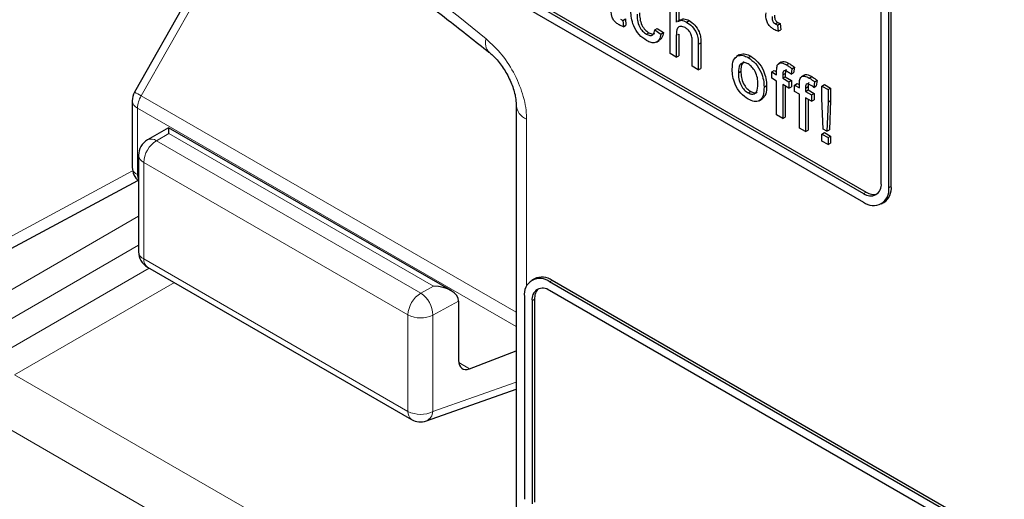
# Paper-space layout 'Blatt2' of a CAD drawing. Header units: millimetres. Extents: x 5 to 418, y 2 to 292.
# Tile 12 of 54: x 108.67 to 117.91, y 178.07 to 182.58. Entities that reach past the tile are written whole.
import ezdxf

# ---------------------------------------------------------------- set-up
doc = ezdxf.new("R2010")
doc.units = ezdxf.units.MM

psp = doc.layouts.new('Blatt2')

# ---------------------------------------------------------------- linework, layer by layer
at = {"color": 7, "linetype": 'Continuous', "lineweight": 25}
for p, q in [((104.8062, 187.6669), (116.5913, 180.8635)), ((107.8232, 186.0069), (116.5913, 180.9451)), ((107.8467, 186.0205), (116.6149, 180.9587)), ((116.827, 180.9996), (116.827, 184.8101)), ((116.8506, 181.0132), (116.8506, 184.8237)), ((110.8411, 183.8307), (109.7501, 181.8963)), ((116.7563, 181.0404), (116.7563, 183.5447)), ((114.776, 182.259), (114.776, 182.7761)), ((114.857, 182.7566), (114.857, 182.5697)), ((114.8334, 182.743), (114.8334, 182.5541)), ((114.3316, 182.5702), (114.3552, 182.5838)), ((114.3316, 182.5702), (114.3374, 182.5113)), ((114.3552, 182.5838), (114.3609, 182.5249)), ((114.8695, 182.5769), (114.843, 182.5616)), ((114.9294, 182.555), (114.953, 182.5686)), ((114.3374, 182.5113), (114.3609, 182.5249)), ((114.6313, 182.4817), (114.6549, 182.4953)), ((114.6313, 182.4817), (114.6887, 182.442)), ((114.6549, 182.4953), (114.7123, 182.4556)), ((115.7617, 182.5386), (115.7853, 182.5522)), ((115.7842, 182.5273), (115.8078, 182.5409)), ((115.7842, 182.5273), (115.79, 182.4683)), ((115.79, 182.4683), (115.8135, 182.4819)), ((115.8078, 182.5409), (115.8135, 182.4819)), ((114.5524, 182.4411), (114.576, 182.4547)), ((114.6464, 182.3669), (114.6729, 182.3822)), ((114.6887, 182.442), (114.7123, 182.4556)), ((114.8334, 182.4286), (114.8334, 182.2258)), ((114.857, 182.4422), (114.857, 182.2394)), ((114.9827, 182.1397), (114.9827, 182.3745)), ((115.0401, 182.3448), (115.0401, 182.1065)), ((115.0637, 182.3584), (115.0637, 182.1201)), ((114.8334, 182.2258), (114.776, 182.259)), ((114.8334, 182.2258), (114.857, 182.2394)), ((115.4242, 182.2474), (115.3977, 182.2321)), ((115.4074, 182.2375), (115.431, 182.2511)), ((115.5077, 182.2211), (115.5312, 182.2348)), ((115.0401, 182.1065), (114.9827, 182.1397)), ((115.0401, 182.1065), (115.0637, 182.1201)), ((115.8188, 182.1794), (115.7923, 182.1641)), ((115.8672, 182.1528), (115.8908, 182.1664)), ((115.9181, 182.1169), (115.9099, 182.0652)), ((115.9181, 182.1169), (115.9416, 182.1305)), ((115.9416, 182.1305), (115.9335, 182.0788)), ((115.4156, 182.0789), (115.4392, 182.0925)), ((115.729, 182.0867), (115.7526, 182.1003)), ((115.729, 182.027), (115.729, 182.0867)), ((115.729, 182.0867), (115.775, 182.0602)), ((115.775, 182.0005), (115.729, 182.027)), ((115.7526, 182.1003), (115.775, 182.0874)), ((115.775, 182.0602), (115.775, 182.0986)), ((115.8324, 182.0591), (115.856, 182.0727)), ((115.8324, 182.0591), (115.8324, 182.0271)), ((115.8324, 182.0271), (115.856, 182.0407)), ((115.8324, 182.0271), (115.8898, 181.9939)), ((115.856, 182.0727), (115.856, 182.0407)), ((115.856, 182.0407), (115.9134, 182.0075)), ((115.9099, 182.0652), (115.9335, 182.0788)), ((116.0324, 182.0561), (116.0059, 182.0408)), ((116.0808, 182.0295), (116.1044, 182.0431)), ((115.6568, 181.9448), (115.6803, 181.9584)), ((115.775, 181.6823), (115.775, 182.0005)), ((115.8898, 181.9342), (115.8324, 181.9674)), ((115.8324, 181.9674), (115.8324, 181.6491)), ((115.856, 181.9538), (115.856, 181.6627)), ((115.8898, 181.9939), (115.9134, 182.0075)), ((115.8898, 181.9939), (115.8898, 181.9342)), ((115.8898, 181.9342), (115.9134, 181.9478)), ((115.9134, 182.0075), (115.9134, 181.9478)), ((115.9426, 181.9634), (115.9662, 181.977)), ((115.9426, 181.9037), (115.9426, 181.9634)), ((115.9426, 181.9634), (115.9886, 181.9369)), ((115.9662, 181.977), (115.9886, 181.9641)), ((115.9886, 181.9369), (115.9886, 181.9753)), ((116.046, 181.9358), (116.0695, 181.9494)), ((116.046, 181.9358), (116.046, 181.9038)), ((116.0695, 181.9494), (116.0695, 181.9174)), ((116.1316, 181.9936), (116.1235, 181.9419)), ((116.1235, 181.9419), (116.1471, 181.9555)), ((116.1316, 181.9936), (116.1552, 182.0072)), ((116.1552, 182.0072), (116.1471, 181.9555)), ((116.1999, 181.9541), (116.2235, 181.9677)), ((116.1999, 181.8369), (116.1999, 181.9541)), ((116.1999, 181.9541), (116.2573, 181.921)), ((116.2235, 181.9677), (116.2809, 181.9346)), ((116.2573, 181.921), (116.2809, 181.9346)), ((116.2573, 181.921), (116.2573, 181.8037)), ((116.2809, 181.9346), (116.2809, 181.8173)), ((115.5077, 181.8896), (115.5312, 181.9033)), ((115.6112, 181.8155), (115.6377, 181.8308)), ((115.9886, 181.8772), (115.9426, 181.9037)), ((115.9886, 181.559), (115.9886, 181.8772)), ((116.046, 181.9038), (116.0695, 181.9174)), ((116.046, 181.9038), (116.1034, 181.8706)), ((116.1034, 181.8109), (116.046, 181.8441)), ((116.046, 181.8441), (116.046, 181.5258)), ((116.0695, 181.9174), (116.127, 181.8842)), ((116.0695, 181.8305), (116.0695, 181.5395)), ((116.1034, 181.8706), (116.127, 181.8842)), ((116.1034, 181.8706), (116.1034, 181.8109)), ((116.127, 181.8842), (116.127, 181.8245)), ((116.2114, 181.5497), (116.1999, 181.8369)), ((109.7286, 181.8145), (109.7286, 181.1904)), ((113.3312, 181.779), (113.3312, 177.4991)), ((116.1034, 181.8109), (116.127, 181.8245)), ((116.2573, 181.8037), (116.2458, 181.5298)), ((116.2573, 181.8037), (116.2809, 181.8173)), ((116.2809, 181.8173), (116.2694, 181.5434)), ((115.8324, 181.6491), (115.775, 181.6823)), ((115.8324, 181.6491), (115.856, 181.6627)), ((110.07, 181.5631), (109.8709, 181.4482)), ((112.7197, 180.0335), (110.07, 181.5631)), ((116.046, 181.5258), (115.9886, 181.559)), ((116.2458, 181.5298), (116.2114, 181.5497)), ((116.046, 181.5258), (116.0695, 181.5395)), ((116.1999, 181.5033), (116.2235, 181.5169)), ((116.1999, 181.5033), (116.2573, 181.4701)), ((116.1999, 181.437), (116.1999, 181.5033)), ((116.2235, 181.5169), (116.2809, 181.4837)), ((116.2458, 181.5298), (116.2694, 181.5434)), ((116.2573, 181.4701), (116.2809, 181.4837)), ((116.2573, 181.4701), (116.2573, 181.4038)), ((116.2809, 181.4837), (116.2809, 181.4174)), ((116.2573, 181.4038), (116.1999, 181.437)), ((116.2573, 181.4038), (116.2809, 181.4174)), ((109.7876, 181.3038), (109.7876, 180.3985)), ((108.4094, 180.3304), (109.7818, 181.0683)), ((116.7579, 180.847), (116.7815, 180.8606)), ((109.8709, 180.2542), (112.3499, 178.8231)), ((113.5019, 180.1448), (113.4784, 180.1312)), ((117.8876, 177.6655), (113.645, 180.1147)), ((117.9112, 177.6791), (113.6686, 180.1283)), ((113.4093, 179.9786), (113.4093, 178.0733)), ((117.8876, 177.5838), (113.645, 180.0331)), ((112.7909, 179.9336), (112.7909, 179.3775)), ((113.48, 179.9378), (113.48, 178.0325)), ((113.5036, 179.9514), (113.5036, 178.0461)), ((112.8929, 179.2998), (113.3312, 179.4692)), ((112.4885, 178.8102), (113.3312, 179.1066))]:
    psp.add_line(p, q, dxfattribs=at)
at = {"color": 7, "linetype": 'Continuous', "lineweight": 18}
for p, q in [((110.9029, 183.7969), (109.812, 181.8626)), ((114.8334, 182.4286), (114.857, 182.4422)), ((115.0401, 182.3448), (115.0637, 182.3584)), ((109.812, 181.8626), (113.3312, 179.831)), ((109.7774, 181.7464), (113.3312, 179.6949)), ((109.7774, 181.7464), (109.7774, 181.1223)), ((113.4288, 181.643), (113.4288, 180.0757)), ((110.0721, 181.5079), (109.9563, 181.4411)), ((112.5551, 180.0745), (110.0721, 181.5079)), ((109.9563, 181.4411), (112.4352, 180.01)), ((112.3153, 179.8047), (109.8364, 181.2358)), ((109.8364, 181.2358), (109.8364, 180.3305)), ((108.4831, 180.4856), (109.732, 181.1571)), ((109.7774, 181.1223), (109.7876, 181.1165)), ((116.827, 180.9996), (116.8506, 181.0132)), ((116.5913, 180.9451), (116.6149, 180.9587)), ((108.3884, 179.9234), (109.7876, 180.7311)), ((109.7876, 180.459), (108.5063, 179.7193)), ((109.8364, 180.3305), (112.3153, 178.8994)), ((108.5063, 179.4471), (109.8876, 180.2445)), ((110.1233, 180.1085), (108.6241, 179.243)), ((112.4352, 180.01), (112.5551, 180.0745)), ((113.645, 180.1147), (113.6686, 180.1283)), ((112.7909, 179.9336), (112.549, 179.8036)), ((113.48, 179.9378), (113.5036, 179.9514)), ((112.3153, 178.8994), (112.3153, 179.8047)), ((112.549, 179.8036), (112.549, 178.8982)), ((112.7922, 179.358), (112.8929, 179.2998)), ((108.6241, 179.243), (113.2837, 176.5531)), ((112.549, 178.8982), (113.3312, 179.1734)), ((113.0521, 176.1473), (108.3925, 178.8372))]:
    psp.add_line(p, q, dxfattribs=at)
for centre, radius, start, end in [((102.8644, 170.1277), 15.9449, 50.30384, 69.70154), ((113.1634, 182.3566), 0.1214, 160.86764, 224.06236), ((109.0298, 180.5032), 1.5683, 60.08647, 62.66034), ((110.0178, 181.7382), 0.2405, 148.85627, 178.0435), ((109.8085, 181.8202), 0.0801, 184.12934, 247.1908), ((113.4906, 181.7903), 0.1597, 183.60063, 247.24343), ((109.9074, 181.3695), 0.0867, 55.64761, 114.86553), ((110.0916, 181.2244), 0.2554, 121.9772, 177.4454), ((109.8695, 181.3111), 0.0823, 185.07867, 246.24147), ((109.8085, 181.1961), 0.0801, 184.12934, 247.1908), ((109.8842, 181.1185), 0.1068, 177.95943, 205.21331), ((109.8695, 180.4058), 0.0823, 185.07867, 246.24147), ((109.9198, 180.3222), 0.0838, 174.35552, 234.3323), ((112.5705, 179.7934), 0.2554, 121.9772, 177.4454), ((112.2929, 179.7971), 0.2561, 1.44711, 56.24363), ((112.4333, 180.0329), 0.2568, 242.65648, 296.76622), ((112.3987, 178.8912), 0.0838, 174.35552, 234.3323), ((112.4333, 179.1275), 0.2568, 242.65648, 296.76622), ((112.4459, 178.9043), 0.1033, 294.37827, 356.63727)]:
    psp.add_arc(centre, radius, start, end, dxfattribs=at)
at = {"color": 7, "linetype": 'Continuous', "lineweight": 25}
for centre, radius, start, end in [((109.8953, 181.8145), 0.1667, 150.57737, 180), ((109.9542, 181.3038), 0.1667, 119.99717, 180), ((109.8953, 181.1904), 0.1667, 180, 229.72578), ((116.6557, 181.0241), 0.1019, 230.79671, 9.21404), ((116.6833, 180.9763), 0.1456, 230.79671, 9.21404), ((116.6872, 180.9952), 0.1643, 305.01333, 6.29885), ((116.6852, 181.0598), 0.1231, 235.14354, 285.99325), ((109.9542, 180.3985), 0.1667, 180, 240.00269), ((113.553, 180.0019), 0.1456, 50.79671, 189.21404), ((113.5709, 179.992), 0.1677, 54.38242, 114.30712), ((113.5806, 179.9541), 0.1019, 50.79671, 189.21404), ((113.6263, 179.9618), 0.1231, 134.00445, 184.8598), ((112.4332, 178.9674), 0.1667, 240.00269, 289.37982)]:
    psp.add_arc(centre, radius, start, end, dxfattribs=at)
for centre, major_axis, ratio, start_param, end_param in [((110.07, 181.3707), (0, 0.1924), 0.015248, 5.50652, 6.274383), ((112.5531, 179.9372), (0.2378, -0.0036), 0.577293, 0.017527, 1.570871), ((112.673, 180.0017), (-0.0834, 0.1444), 0.577206, 3.92692, 3.944678), ((112.9108, 179.4443), (0.0855, 0.1431), 0.587369, 2.36515, 3.78643)]:
    psp.add_ellipse(centre, major_axis=major_axis, ratio=ratio, start_param=start_param, end_param=end_param, dxfattribs=at)
for points, knots in [([(108.5216, 184.9038), (108.6801, 184.846), (109.1412, 184.678), (109.9159, 184.3304), (110.8435, 183.8335), (111.7726, 183.249), (112.5172, 182.7156), (112.9489, 182.3731), (113.0754, 182.2728)], [0, 0, 0, 0, 0.106109, 0.308603, 0.511101, 0.713584, 0.916095, 1, 1, 1, 1]), ([(114.2969, 182.5289), (114.2879, 182.5345), (114.2699, 182.5457), (114.244, 182.5727), (114.2192, 182.6249), (114.2212, 182.66), (114.2225, 182.6847)], [0, 0, 0, 0, 0.187433, 0.373821, 0.559462, 1, 1, 1, 1]), ([(114.5544, 182.3803), (114.5306, 182.3969), (114.4831, 182.4301), (114.4322, 182.5146), (114.41, 182.5935), (114.4083, 182.6373), (114.4074, 182.6593)], [0, 0, 0, 0, 0.279595, 0.558341, 0.778834, 1, 1, 1, 1]), ([(114.3091, 182.5816), (114.3133, 182.5793), (114.3208, 182.5752), (114.3283, 182.5717), (114.3316, 182.5702)], [0, 0, 0, 0, 0.559965, 1, 1, 1, 1]), ([(114.4648, 182.6279), (114.4654, 182.6096), (114.4665, 182.5732), (114.4828, 182.5158), (114.5156, 182.4667), (114.5401, 182.4497), (114.5524, 182.4411)], [0, 0, 0, 0, 0.281276, 0.560536, 0.78011, 1, 1, 1, 1]), ([(114.4884, 182.6415), (114.489, 182.6232), (114.4901, 182.5868), (114.5064, 182.5294), (114.5392, 182.4803), (114.5637, 182.4633), (114.576, 182.4547)], [0, 0, 0, 0, 0.281276, 0.560536, 0.78011, 1, 1, 1, 1]), ([(114.8479, 182.5593), (114.8585, 182.5654), (114.8809, 182.5783), (114.9126, 182.563), (114.9294, 182.555)], [0, 0, 0, 0, 0.4701832, 1, 1, 1, 1]), ([(114.8715, 182.5729), (114.882, 182.579), (114.9044, 182.5919), (114.9362, 182.5767), (114.953, 182.5686)], [0, 0, 0, 0, 0.4701832, 1, 1, 1, 1]), ([(114.953, 182.5686), (114.9711, 182.5563), (115.0073, 182.5319), (115.0498, 182.4684), (115.0627, 182.408), (115.0634, 182.375), (115.0637, 182.3584)], [0, 0, 0, 0, 0.280318, 0.55834, 0.778554, 1, 1, 1, 1]), ([(115.7495, 182.486), (115.7405, 182.4916), (115.7225, 182.5027), (115.6966, 182.5297), (115.6718, 182.5819), (115.6738, 182.617), (115.6751, 182.6417)], [0, 0, 0, 0, 0.187433, 0.373821, 0.559462, 1, 1, 1, 1]), ([(115.7325, 182.6062), (115.7318, 182.5942), (115.7309, 182.5791), (115.7398, 182.5589), (115.7485, 182.5468), (115.7564, 182.5419), (115.7617, 182.5386)], [0, 0, 0, 0, 0.499596, 0.625239, 0.750354, 1, 1, 1, 1]), ([(115.7561, 182.6198), (115.7554, 182.6078), (115.7545, 182.5927), (115.7634, 182.5725), (115.7721, 182.5605), (115.78, 182.5555), (115.7853, 182.5522)], [0, 0, 0, 0, 0.499596, 0.625239, 0.750354, 1, 1, 1, 1]), ([(114.3374, 182.5113), (114.3299, 182.5139), (114.3165, 182.5185), (114.3029, 182.5257), (114.2969, 182.5289)], [0, 0, 0, 0, 0.5600783, 1, 1, 1, 1]), ([(114.5524, 182.4411), (114.5636, 182.4359), (114.586, 182.4254), (114.6203, 182.4347), (114.6271, 182.4639), (114.6313, 182.4817)], [0, 0, 0, 0, 0.280899, 0.560906, 1, 1, 1, 1]), ([(114.9165, 182.5027), (114.9023, 182.5086), (114.8738, 182.5203), (114.835, 182.4978), (114.834, 182.4549), (114.8334, 182.4286)], [0, 0, 0, 0, 0.2802055, 0.5593196, 1, 1, 1, 1]), ([(114.9827, 182.3745), (114.9823, 182.3874), (114.9815, 182.413), (114.9675, 182.4542), (114.9423, 182.4859), (114.9251, 182.4971), (114.9165, 182.5027)], [0, 0, 0, 0, 0.281222, 0.559777, 0.779378, 1, 1, 1, 1]), ([(114.9294, 182.555), (114.9476, 182.5427), (114.9837, 182.5183), (115.0262, 182.4548), (115.0391, 182.3944), (115.0398, 182.3614), (115.0401, 182.3448)], [0, 0, 0, 0, 0.280318, 0.55834, 0.778554, 1, 1, 1, 1]), ([(115.79, 182.4683), (115.7825, 182.4709), (115.7691, 182.4755), (115.7555, 182.4828), (115.7495, 182.486)], [0, 0, 0, 0, 0.5600783, 1, 1, 1, 1]), ([(115.7617, 182.5386), (115.7659, 182.5363), (115.7734, 182.5322), (115.7809, 182.5288), (115.7842, 182.5273)], [0, 0, 0, 0, 0.559965, 1, 1, 1, 1]), ([(115.7853, 182.5522), (115.7895, 182.5499), (115.797, 182.5458), (115.8045, 182.5424), (115.8078, 182.5409)], [0, 0, 0, 0, 0.559965, 1, 1, 1, 1]), ([(114.6887, 182.442), (114.6845, 182.4234), (114.6761, 182.3864), (114.6411, 182.3601), (114.5981, 182.3587), (114.569, 182.3731), (114.5544, 182.3803)], [0, 0, 0, 0, 0.280202, 0.55951, 0.779586, 1, 1, 1, 1]), ([(114.576, 182.4547), (114.5875, 182.449), (114.6084, 182.4386), (114.624, 182.4457), (114.631, 182.449)], [0, 0, 0, 0, 0.548596, 1, 1, 1, 1]), ([(114.7123, 182.4556), (114.7086, 182.4362), (114.7023, 182.4037), (114.68, 182.3907), (114.6709, 182.3854)], [0, 0, 0, 0, 0.593899, 1, 1, 1, 1]), ([(113.0756, 182.2716), (113.0788, 182.2693), (113.1048, 182.2508), (113.1643, 182.188), (113.2386, 182.083), (113.2972, 181.9607), (113.3278, 181.8493), (113.3297, 181.8006), (113.3305, 181.78)], [0, 0, 0, 0, 0.027249, 0.217947, 0.420667, 0.632806, 0.844533, 1, 1, 1, 1]), ([(115.3582, 182.1118), (115.3595, 182.1436), (115.3618, 182.2001), (115.3935, 182.2261), (115.4074, 182.2375)], [0, 0, 0, 0, 0.560963, 1, 1, 1, 1]), ([(115.4074, 182.2375), (115.4244, 182.2413), (115.4548, 182.2481), (115.4915, 182.2294), (115.5077, 182.2211)], [0, 0, 0, 0, 0.559033, 1, 1, 1, 1]), ([(115.431, 182.2511), (115.448, 182.2549), (115.4784, 182.2617), (115.515, 182.243), (115.5312, 182.2348)], [0, 0, 0, 0, 0.559033, 1, 1, 1, 1]), ([(115.5077, 182.2211), (115.5312, 182.2046), (115.5782, 182.1715), (115.6294, 182.0889), (115.6538, 182.0103), (115.6558, 181.9666), (115.6568, 181.9448)], [0, 0, 0, 0, 0.279556, 0.5586, 0.778991, 1, 1, 1, 1]), ([(115.5312, 182.2348), (115.5548, 182.2182), (115.6018, 182.1851), (115.6529, 182.1025), (115.6774, 182.0239), (115.6794, 181.9802), (115.6803, 181.9584)], [0, 0, 0, 0, 0.279556, 0.5586, 0.778991, 1, 1, 1, 1]), ([(115.5077, 181.83), (115.4836, 181.8468), (115.4357, 181.8803), (115.3835, 181.9653), (115.3609, 182.0453), (115.3591, 182.0896), (115.3582, 182.1118)], [0, 0, 0, 0, 0.279616, 0.558371, 0.778858, 1, 1, 1, 1]), ([(115.5077, 182.1615), (115.4971, 182.1665), (115.4761, 182.1765), (115.4487, 182.1727), (115.4196, 182.1475), (115.4173, 182.1072), (115.4156, 182.0789)], [0, 0, 0, 0, 0.187137, 0.374025, 0.561097, 1, 1, 1, 1]), ([(115.4696, 182.1807), (115.4639, 182.1766), (115.4417, 182.1607), (115.4403, 182.1216), (115.4392, 182.0925)], [0, 0, 0, 0, 0.254643, 1, 1, 1, 1]), ([(115.5993, 181.9748), (115.5986, 181.9932), (115.5973, 182.0299), (115.577, 182.0874), (115.5444, 182.1356), (115.5199, 182.1529), (115.5077, 182.1615)], [0, 0, 0, 0, 0.281064, 0.560316, 0.780174, 1, 1, 1, 1]), ([(115.775, 182.0986), (115.775, 182.1089), (115.7751, 182.1272), (115.7792, 182.1425), (115.7811, 182.1492)], [0, 0, 0, 0, 0.5603701, 1, 1, 1, 1]), ([(115.7811, 182.1492), (115.786, 182.1561), (115.7957, 182.1701), (115.8267, 182.1736), (115.8518, 182.1607), (115.8672, 182.1528)], [0, 0, 0, 0, 0.279458, 0.559661, 1, 1, 1, 1]), ([(115.8193, 182.1787), (115.8199, 182.1794), (115.8259, 182.1863), (115.851, 182.1861), (115.8757, 182.1739), (115.8908, 182.1664)], [0, 0, 0, 0, 0.041167, 0.414036, 1, 1, 1, 1]), ([(115.8669, 182.1073), (115.8654, 182.1072), (115.859, 182.1066), (115.8569, 182.091), (115.8563, 182.0788), (115.856, 182.0727)], [0, 0, 0, 0, 0.1312844, 0.5649679, 1, 1, 1, 1]), ([(115.8672, 182.1528), (115.8768, 182.1468), (115.8939, 182.1362), (115.9107, 182.1228), (115.9181, 182.1169)], [0, 0, 0, 0, 0.559945, 1, 1, 1, 1]), ([(115.8908, 182.1664), (115.9003, 182.1605), (115.9174, 182.1498), (115.9342, 182.1364), (115.9416, 182.1305)], [0, 0, 0, 0, 0.559945, 1, 1, 1, 1]), ([(115.4156, 182.0789), (115.4163, 182.0603), (115.4177, 182.0231), (115.437, 181.9647), (115.4704, 181.9158), (115.4952, 181.8984), (115.5077, 181.8896)], [0, 0, 0, 0, 0.281129, 0.560384, 0.780159, 1, 1, 1, 1]), ([(115.4392, 182.0925), (115.4399, 182.0739), (115.4413, 182.0367), (115.4606, 181.9783), (115.494, 181.9294), (115.5188, 181.912), (115.5312, 181.9033)], [0, 0, 0, 0, 0.281129, 0.560384, 0.780159, 1, 1, 1, 1]), ([(115.8778, 182.087), (115.8706, 182.0909), (115.8565, 182.0987), (115.8378, 182.0966), (115.833, 182.078), (115.8326, 182.0654), (115.8324, 182.0591)], [0, 0, 0, 0, 0.281469, 0.557719, 0.778516, 1, 1, 1, 1]), ([(115.9099, 182.0652), (115.9039, 182.0697), (115.8933, 182.0777), (115.8825, 182.0842), (115.8778, 182.087)], [0, 0, 0, 0, 0.559924, 1, 1, 1, 1]), ([(115.9886, 181.9753), (115.9886, 181.9856), (115.9887, 182.0039), (115.9928, 182.0192), (115.9947, 182.0259)], [0, 0, 0, 0, 0.56037, 1, 1, 1, 1]), ([(115.9947, 182.0259), (115.9995, 182.0328), (116.0093, 182.0468), (116.0403, 182.0503), (116.0654, 182.0374), (116.0808, 182.0295)], [0, 0, 0, 0, 0.2794581, 0.5596612, 1, 1, 1, 1]), ([(116.0329, 182.0554), (116.0335, 182.0561), (116.0395, 182.063), (116.0646, 182.0628), (116.0893, 182.0506), (116.1044, 182.0431)], [0, 0, 0, 0, 0.041167, 0.414036, 1, 1, 1, 1]), ([(116.0808, 182.0295), (116.0904, 182.0235), (116.1074, 182.0129), (116.1243, 181.9995), (116.1316, 181.9936)], [0, 0, 0, 0, 0.559945, 1, 1, 1, 1]), ([(116.1044, 182.0431), (116.1139, 182.0372), (116.131, 182.0265), (116.1478, 182.0131), (116.1552, 182.0072)], [0, 0, 0, 0, 0.559945, 1, 1, 1, 1]), ([(115.5077, 181.8896), (115.5183, 181.8846), (115.5395, 181.8745), (115.5669, 181.8792), (115.5957, 181.9054), (115.5978, 181.9462), (115.5993, 181.9748)], [0, 0, 0, 0, 0.187044, 0.373945, 0.560983, 1, 1, 1, 1]), ([(115.6568, 181.9448), (115.6559, 181.9171), (115.6543, 181.8619), (115.6194, 181.8113), (115.5648, 181.8036), (115.5267, 181.8212), (115.5077, 181.83)], [0, 0, 0, 0, 0.281033, 0.559513, 0.779602, 1, 1, 1, 1]), ([(115.6803, 181.9584), (115.68, 181.9299), (115.6793, 181.8744), (115.6509, 181.8456), (115.637, 181.8316)], [0, 0, 0, 0, 0.512915, 1, 1, 1, 1]), ([(116.0914, 181.9637), (116.0842, 181.9676), (116.0701, 181.9754), (116.0514, 181.9733), (116.0466, 181.9547), (116.0462, 181.9421), (116.046, 181.9358)], [0, 0, 0, 0, 0.281469, 0.557719, 0.778516, 1, 1, 1, 1]), ([(116.0805, 181.984), (116.079, 181.9839), (116.0725, 181.9833), (116.0705, 181.9677), (116.0699, 181.9555), (116.0695, 181.9494)], [0, 0, 0, 0, 0.131284, 0.564968, 1, 1, 1, 1]), ([(116.1235, 181.9419), (116.1175, 181.9464), (116.1069, 181.9544), (116.0961, 181.9609), (116.0914, 181.9637)], [0, 0, 0, 0, 0.559924, 1, 1, 1, 1]), ([(115.5312, 181.9033), (115.5417, 181.8984), (115.5626, 181.8888), (115.5839, 181.8897), (115.5912, 181.8968), (115.5921, 181.8977)], [0, 0, 0, 0, 0.465388, 0.930416, 1, 1, 1, 1])]:
    psp.add_open_spline(points, degree=3, knots=knots, dxfattribs=at)
at = {"color": 7, "linetype": 'Continuous', "lineweight": 18}
psp.add_open_spline([(113.4288, 181.643), (113.4288, 181.6478), (113.4283, 181.7138), (113.4063, 181.8537), (113.3244, 182.0603), (113.2017, 182.2548), (113.0997, 182.3492), (113.0487, 182.3964)], degree=3, knots=[0, 0, 0, 0, 0.019366, 0.2645085, 0.5096539, 0.7548276, 1, 1, 1, 1], dxfattribs=at)

doc.saveas('drawing.dxf')
